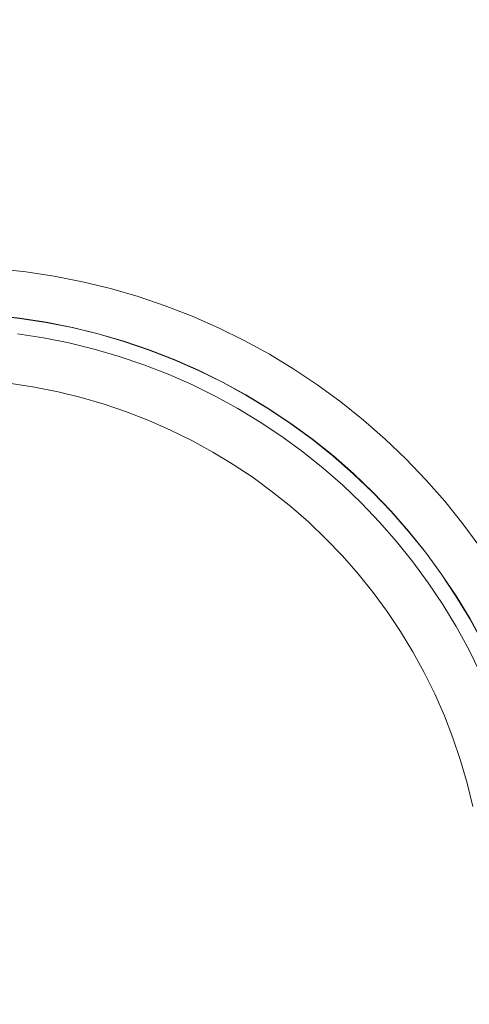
# Model space of a CAD drawing. Header units: millimetres. Extents: x -566 to 589, y -589 to 566.
# Tile 26 of 88: x 505 to 533, y -505 to -442. Entities that reach past the tile are written whole.
import ezdxf

# ---------------------------------------------------------------- set-up
doc = ezdxf.new("R2010")
doc.units = ezdxf.units.MM
doc.header["$LTSCALE"] = 50
doc.layers.add('ENERGY LIGHT RTP', color=7, linetype='Continuous', lineweight=5)

msp = doc.modelspace()

# ---------------------------------------------------------------- linework, layer by layer
at = {"layer": 'ENERGY LIGHT RTP', "color": 7, "linetype": 'Continuous', "lineweight": 5, "transparency": 33554687}
for points, invisible_edges in [([(507.451, -410.841, -1700), (503.555, -410.585, -1700), (501.483, -458.04, 7800), (503.311, -458.16, 7800)], 10), ([(511.333, -411.266, -1700), (507.451, -410.841, -1700), (503.311, -458.16, 7800), (505.133, -458.359, 7800)], 10), ([(515.192, -411.86, -1700), (511.333, -411.266, -1700), (505.133, -458.359, 7800), (506.944, -458.638, 7800)], 10), ([(519.022, -412.622, -1700), (515.192, -411.86, -1700), (506.944, -458.638, 7800), (508.741, -458.996, 7800)], 10), ([(522.815, -413.55, -1700), (519.022, -412.622, -1700), (508.741, -458.996, 7800), (510.521, -459.431, 7800)], 10), ([(503.051, -461.133, 7796.985), (501.353, -461.022, 7796.985), (503.424, -413.582, -1700.015), (507.19, -413.829, -1700.015)], 10), ([(504.743, -461.319, 7796.985), (503.051, -461.133, 7796.985), (507.19, -413.829, -1700.015), (510.941, -414.24, -1700.015)], 10), ([(526.564, -414.642, -1700), (522.815, -413.55, -1700), (510.521, -459.431, 7800), (512.281, -459.944, 7800)], 10), ([(506.426, -461.578, 7796.985), (504.743, -461.319, 7796.985), (510.941, -414.24, -1700.015), (514.672, -414.814, -1700.015)], 10), ([(508.095, -461.91, 7796.985), (506.426, -461.578, 7796.985), (514.672, -414.814, -1700.015), (518.373, -415.55, -1700.015)], 10), ([(530.262, -415.898, -1700), (526.564, -414.642, -1700), (512.281, -459.944, 7800), (514.016, -460.533, 7800)], 10), ([(509.749, -462.314, 7796.985), (508.095, -461.91, 7796.985), (518.373, -415.55, -1700.015), (522.039, -416.447, -1700.015)], 10), ([(511.383, -462.791, 7796.985), (509.749, -462.314, 7796.985), (522.039, -416.447, -1700.015), (525.662, -417.503, -1700.015)], 10), ([(533.901, -417.313, -1700), (530.262, -415.898, -1700), (514.016, -460.533, 7800), (515.724, -461.197, 7800)], 10), ([(512.995, -463.338, 7796.985), (511.383, -462.791, 7796.985), (525.662, -417.503, -1700.015), (529.236, -418.717, -1700.015)], 10), ([(537.475, -418.885, -1700), (533.901, -417.313, -1700), (515.724, -461.197, 7800), (517.401, -461.935, 7800)], 10), ([(514.581, -463.955, 7796.985), (512.995, -463.338, 7796.985), (529.236, -418.717, -1700.015), (532.753, -420.084, -1700.015)], 10), ([(540.977, -420.613, -1700), (537.475, -418.885, -1700), (517.401, -461.935, 7800), (519.044, -462.746, 7800)], 10), ([(516.139, -464.64, 7796.985), (514.581, -463.955, 7796.985), (532.753, -420.084, -1700.015), (536.207, -421.604, -1700.015)], 10), ([(544.401, -422.491, -1700), (540.977, -420.613, -1700), (519.044, -462.746, 7800), (520.651, -463.627, 7800)], 10), ([(517.666, -465.393, 7796.985), (516.139, -464.64, 7796.985), (536.207, -421.604, -1700.015), (539.592, -423.274, -1700.015)], 10), ([(547.739, -424.516, -1700), (544.401, -422.491, -1700), (520.651, -463.627, 7800), (522.218, -464.578, 7800)], 10), ([(519.158, -466.212, 7796.985), (517.666, -465.393, 7796.985), (539.592, -423.274, -1700.015), (542.901, -425.089, -1700.015)], 10), ([(550.986, -426.686, -1700), (547.739, -424.516, -1700), (522.218, -464.578, 7800), (523.741, -465.596, 7800)], 10), ([(520.614, -467.095, 7796.985), (519.158, -466.212, 7796.985), (542.901, -425.089, -1700.015), (546.127, -427.047, -1700.015)], 10), ([(522.029, -468.041, 7796.985), (520.614, -467.095, 7796.985), (546.127, -427.047, -1700.015), (549.265, -429.143, -1700.015)], 10), ([(554.135, -428.995, -1700), (550.986, -426.686, -1700), (523.741, -465.596, 7800), (525.219, -466.679, 7800)], 10), ([(557.18, -431.439, -1700), (554.135, -428.995, -1700), (525.219, -466.679, 7800), (526.648, -467.826, 7800)], 10), ([(523.402, -469.047, 7796.985), (522.029, -468.041, 7796.985), (549.265, -429.143, -1700.015), (552.309, -431.375, -1700.015)], 10), ([(524.729, -470.113, 7796.985), (523.402, -469.047, 7796.985), (552.309, -431.375, -1700.015), (555.252, -433.737, -1700.015)], 10), ([(560.116, -434.014, -1700), (557.18, -431.439, -1700), (526.648, -467.826, 7800), (528.026, -469.034, 7800)], 10), ([(526.009, -471.235, 7796.985), (524.729, -470.113, 7796.985), (555.252, -433.737, -1700.015), (558.09, -436.225, -1700.015)], 10), ([(562.937, -436.714, -1700), (560.116, -434.014, -1700), (528.026, -469.034, 7800), (529.349, -470.302, 7800)], 10), ([(527.239, -472.412, 7796.985), (526.009, -471.235, 7796.985), (558.09, -436.225, -1700.015), (560.816, -438.835, -1700.015)], 10), ([(565.637, -439.535, -1700), (562.937, -436.714, -1700), (529.349, -470.302, 7800), (530.617, -471.625, 7800)], 10), ([(528.416, -473.642, 7796.985), (527.239, -472.412, 7796.985), (560.816, -438.835, -1700.015), (563.425, -441.561, -1700.015)], 10), ([(568.212, -442.471, -1700), (565.637, -439.535, -1700), (530.617, -471.625, 7800), (531.825, -473.003, 7800)], 10), ([(529.538, -474.922, 7796.985), (528.416, -473.642, 7796.985), (563.425, -441.561, -1700.015), (565.914, -444.399, -1700.015)], 10), ([(570.656, -445.516, -1700), (568.212, -442.471, -1700), (531.825, -473.003, 7800), (532.972, -474.432, 7800)], 10), ([(530.604, -476.249, 7796.985), (529.538, -474.922, 7796.985), (565.914, -444.399, -1700.015), (568.276, -447.342, -1700.015)], 10), ([(572.965, -448.665, -1700), (570.656, -445.516, -1700), (532.972, -474.432, 7800), (534.055, -475.91, 7800)], 10), ([(531.61, -477.622, 7796.985), (530.604, -476.249, 7796.985), (568.276, -447.342, -1700.015), (570.508, -450.386, -1700.015)], 10), ([(532.556, -479.037, 7796.985), (531.61, -477.622, 7796.985), (570.508, -450.386, -1700.015), (572.604, -453.524, -1700.015)], 10), ([(533.439, -480.492, 7796.985), (532.556, -479.037, 7796.985), (572.604, -453.524, -1700.015), (574.562, -456.75, -1700.015)], 10), ([(503.05, -461.148, 7799.985), (504.741, -461.334, 7799.985), (505.133, -458.359, 7800), (503.311, -458.16, 7800)], 10), ([(504.741, -461.334, 7799.985), (506.423, -461.592, 7799.985), (506.944, -458.638, 7800), (505.133, -458.359, 7800)], 10), ([(506.423, -461.592, 7799.985), (508.092, -461.924, 7799.985), (508.741, -458.996, 7800), (506.944, -458.638, 7800)], 10), ([(508.092, -461.924, 7799.985), (509.745, -462.329, 7799.985), (510.521, -459.431, 7800), (508.741, -458.996, 7800)], 10), ([(509.745, -462.329, 7799.985), (511.378, -462.805, 7799.985), (512.281, -459.944, 7800), (510.521, -459.431, 7800)], 10), ([(511.378, -462.805, 7799.985), (512.99, -463.352, 7799.985), (514.016, -460.533, 7800), (512.281, -459.944, 7800)], 10), ([(501.353, -461.022, 7796.985), (503.051, -461.133, 7796.985), (504.743, -461.319, 7796.985), (499.651, -500, 7796.985)], 12), ([(504.741, -461.334, 7799.985), (503.05, -461.148, 7799.985), (501.352, -461.037, 7799.985), (499.651, -500, 7799.985)], 12), ([(512.99, -463.352, 7799.985), (514.576, -463.969, 7799.985), (515.724, -461.197, 7800), (514.016, -460.533, 7800)], 10), ([(504.743, -461.319, 7796.985), (506.426, -461.578, 7796.985), (508.095, -461.91, 7796.985), (499.651, -500, 7796.985)], 12), ([(508.092, -461.924, 7799.985), (506.423, -461.592, 7799.985), (504.741, -461.334, 7799.985), (499.651, -500, 7799.985)], 12), ([(514.576, -463.969, 7799.985), (516.133, -464.654, 7799.985), (517.401, -461.935, 7800), (515.724, -461.197, 7800)], 10), ([(508.095, -461.91, 7796.985), (509.749, -462.314, 7796.985), (511.383, -462.791, 7796.985), (499.651, -500, 7796.985)], 12), ([(511.378, -462.805, 7799.985), (509.745, -462.329, 7799.985), (508.092, -461.924, 7799.985), (499.651, -500, 7799.985)], 12), ([(516.133, -464.654, 7799.985), (517.659, -465.407, 7799.985), (519.044, -462.746, 7800), (517.401, -461.935, 7800)], 10), ([(511.383, -462.791, 7796.985), (512.995, -463.338, 7796.985), (514.581, -463.955, 7796.985), (499.651, -500, 7796.985)], 12), ([(514.576, -463.969, 7799.985), (512.99, -463.352, 7799.985), (511.378, -462.805, 7799.985), (499.651, -500, 7799.985)], 12), ([(504.193, -465.498, 7886), (505.694, -465.729, 7886), (506.25, -462.577, 7886), (504.611, -462.325, 7886)], 10), ([(504.611, -462.325, 7800), (506.25, -462.577, 7800), (505.694, -465.729, 7800), (504.193, -465.498, 7800)], 10), ([(504.611, -462.325, 7800), (504.611, -462.325, 7886), (506.25, -462.577, 7886), (506.25, -462.577, 7800)], 5), ([(507.876, -462.901, 7886), (506.25, -462.577, 7886), (505.694, -465.729, 7886), (507.183, -466.025, 7886)], 10), ([(507.183, -466.025, 7800), (505.694, -465.729, 7800), (506.25, -462.577, 7800), (507.876, -462.901, 7800)], 10), ([(506.25, -462.577, 7800), (506.25, -462.577, 7886), (507.876, -462.901, 7886), (507.876, -462.901, 7800)], 5), ([(507.183, -466.025, 7886), (508.658, -466.386, 7886), (509.486, -463.295, 7886), (507.876, -462.901, 7886)], 10), ([(507.876, -462.901, 7800), (509.486, -463.295, 7800), (508.658, -466.386, 7800), (507.183, -466.025, 7800)], 10), ([(507.876, -462.901, 7800), (507.876, -462.901, 7886), (509.486, -463.295, 7886), (509.486, -463.295, 7800)], 5), ([(517.659, -465.407, 7799.985), (519.151, -466.225, 7799.985), (520.651, -463.627, 7800), (519.044, -462.746, 7800)], 10), ([(508.658, -466.386, 7886), (510.116, -466.811, 7886), (511.078, -463.759, 7886), (509.486, -463.295, 7886)], 10), ([(509.486, -463.295, 7800), (511.078, -463.759, 7800), (510.116, -466.811, 7800), (508.658, -466.386, 7800)], 10), ([(509.486, -463.295, 7800), (509.486, -463.295, 7886), (511.078, -463.759, 7886), (511.078, -463.759, 7800)], 5), ([(514.581, -463.955, 7796.985), (516.139, -464.64, 7796.985), (517.666, -465.393, 7796.985), (499.651, -500, 7796.985)], 12), ([(517.659, -465.407, 7799.985), (516.133, -464.654, 7799.985), (514.576, -463.969, 7799.985), (499.651, -500, 7799.985)], 12), ([(512.648, -464.292, 7886), (511.078, -463.759, 7886), (510.116, -466.811, 7886), (511.553, -467.299, 7886)], 10), ([(511.553, -467.299, 7800), (510.116, -466.811, 7800), (511.078, -463.759, 7800), (512.648, -464.292, 7800)], 10), ([(511.078, -463.759, 7800), (511.078, -463.759, 7886), (512.648, -464.292, 7886), (512.648, -464.292, 7800)], 5), ([(519.151, -466.225, 7799.985), (520.606, -467.108, 7799.985), (522.218, -464.578, 7800), (520.651, -463.627, 7800)], 10), ([(511.553, -467.299, 7886), (512.968, -467.849, 7886), (514.193, -464.893, 7886), (512.648, -464.292, 7886)], 10), ([(512.648, -464.292, 7800), (514.193, -464.893, 7800), (512.968, -467.849, 7800), (511.553, -467.299, 7800)], 10), ([(512.648, -464.292, 7800), (512.648, -464.292, 7886), (514.193, -464.893, 7886), (514.193, -464.893, 7800)], 5), ([(520.606, -467.108, 7799.985), (522.02, -468.053, 7799.985), (523.741, -465.596, 7800), (522.218, -464.578, 7800)], 10), ([(517.666, -465.393, 7796.985), (519.158, -466.212, 7796.985), (520.614, -467.095, 7796.985), (499.651, -500, 7796.985)], 12), ([(520.606, -467.108, 7799.985), (519.151, -466.225, 7799.985), (517.659, -465.407, 7799.985), (499.651, -500, 7799.985)], 12), ([(515.71, -465.56, 7886), (514.193, -464.893, 7886), (512.968, -467.849, 7886), (514.358, -468.46, 7886)], 10), ([(514.358, -468.46, 7800), (512.968, -467.849, 7800), (514.193, -464.893, 7800), (515.71, -465.56, 7800)], 10), ([(514.193, -464.893, 7800), (514.193, -464.893, 7886), (515.71, -465.56, 7886), (515.71, -465.56, 7800)], 5), ([(505.694, -465.729, 7800), (505.694, -465.729, 7886), (504.193, -465.498, 7886), (504.193, -465.498, 7800)], 5), ([(507.183, -466.025, 7800), (507.183, -466.025, 7886), (505.694, -465.729, 7886), (505.694, -465.729, 7800)], 5), ([(508.658, -466.386, 7800), (508.658, -466.386, 7886), (507.183, -466.025, 7886), (507.183, -466.025, 7800)], 5), ([(514.358, -468.46, 7886), (515.72, -469.132, 7886), (517.197, -466.294, 7886), (515.71, -465.56, 7886)], 10), ([(515.71, -465.56, 7800), (517.197, -466.294, 7800), (515.72, -469.132, 7800), (514.358, -468.46, 7800)], 10), ([(515.71, -465.56, 7800), (515.71, -465.56, 7886), (517.197, -466.294, 7886), (517.197, -466.294, 7800)], 5), ([(522.02, -468.053, 7799.985), (523.393, -469.059, 7799.985), (525.219, -466.679, 7800), (523.741, -465.596, 7800)], 10), ([(510.116, -466.811, 7800), (510.116, -466.811, 7886), (508.658, -466.386, 7886), (508.658, -466.386, 7800)], 5), ([(518.651, -467.091, 7886), (517.197, -466.294, 7886), (515.72, -469.132, 7886), (517.051, -469.862, 7886)], 10), ([(517.051, -469.862, 7800), (515.72, -469.132, 7800), (517.197, -466.294, 7800), (518.651, -467.091, 7800)], 10), ([(517.197, -466.294, 7800), (517.197, -466.294, 7886), (518.651, -467.091, 7886), (518.651, -467.091, 7800)], 5), ([(523.393, -469.059, 7799.985), (524.72, -470.124, 7799.985), (526.648, -467.826, 7800), (525.219, -466.679, 7800)], 10), ([(520.614, -467.095, 7796.985), (522.029, -468.041, 7796.985), (523.402, -469.047, 7796.985), (499.651, -500, 7796.985)], 12), ([(523.393, -469.059, 7799.985), (522.02, -468.053, 7799.985), (520.606, -467.108, 7799.985), (499.651, -500, 7799.985)], 12), ([(511.553, -467.299, 7800), (511.553, -467.299, 7886), (510.116, -466.811, 7886), (510.116, -466.811, 7800)], 5), ([(512.968, -467.849, 7800), (512.968, -467.849, 7886), (511.553, -467.299, 7886), (511.553, -467.299, 7800)], 5), ([(517.051, -469.862, 7886), (518.349, -470.65, 7886), (520.068, -467.951, 7886), (518.651, -467.091, 7886)], 10), ([(518.651, -467.091, 7800), (520.068, -467.951, 7800), (518.349, -470.65, 7800), (517.051, -469.862, 7800)], 10), ([(518.651, -467.091, 7800), (518.651, -467.091, 7886), (520.068, -467.951, 7886), (520.068, -467.951, 7800)], 5), ([(514.358, -468.46, 7800), (514.358, -468.46, 7886), (512.968, -467.849, 7886), (512.968, -467.849, 7800)], 5), ([(521.447, -468.872, 7886), (520.068, -467.951, 7886), (518.349, -470.65, 7886), (519.611, -471.494, 7886)], 10), ([(519.611, -471.494, 7800), (518.349, -470.65, 7800), (520.068, -467.951, 7800), (521.447, -468.872, 7800)], 10), ([(520.068, -467.951, 7800), (520.068, -467.951, 7886), (521.447, -468.872, 7886), (521.447, -468.872, 7800)], 5), ([(524.72, -470.124, 7799.985), (525.999, -471.246, 7799.985), (528.026, -469.034, 7800), (526.648, -467.826, 7800)], 10), ([(515.72, -469.132, 7800), (515.72, -469.132, 7886), (514.358, -468.46, 7886), (514.358, -468.46, 7800)], 5), ([(523.402, -469.047, 7796.985), (524.729, -470.113, 7796.985), (526.009, -471.235, 7796.985), (499.651, -500, 7796.985)], 12), ([(525.999, -471.246, 7799.985), (524.72, -470.124, 7799.985), (523.393, -469.059, 7799.985), (499.651, -500, 7799.985)], 12), ([(517.051, -469.862, 7800), (517.051, -469.862, 7886), (515.72, -469.132, 7886), (515.72, -469.132, 7800)], 5), ([(519.611, -471.494, 7886), (520.836, -472.391, 7886), (522.784, -469.853, 7886), (521.447, -468.872, 7886)], 10), ([(521.447, -468.872, 7800), (522.784, -469.853, 7800), (520.836, -472.391, 7800), (519.611, -471.494, 7800)], 10), ([(521.447, -468.872, 7800), (521.447, -468.872, 7886), (522.784, -469.853, 7886), (522.784, -469.853, 7800)], 5), ([(525.999, -471.246, 7799.985), (527.228, -472.423, 7799.985), (529.349, -470.302, 7800), (528.026, -469.034, 7800)], 10), ([(518.349, -470.65, 7800), (518.349, -470.65, 7886), (517.051, -469.862, 7886), (517.051, -469.862, 7800)], 5), ([(524.077, -470.89, 7886), (522.784, -469.853, 7886), (520.836, -472.391, 7886), (522.02, -473.342, 7886)], 10), ([(522.02, -473.342, 7800), (520.836, -472.391, 7800), (522.784, -469.853, 7800), (524.077, -470.89, 7800)], 10), ([(522.784, -469.853, 7800), (522.784, -469.853, 7886), (524.077, -470.89, 7886), (524.077, -470.89, 7800)], 5), ([(527.228, -472.423, 7799.985), (528.405, -473.652, 7799.985), (530.617, -471.625, 7800), (529.349, -470.302, 7800)], 10), ([(519.611, -471.494, 7800), (519.611, -471.494, 7886), (518.349, -470.65, 7886), (518.349, -470.65, 7800)], 5), ([(525.323, -471.983, 7886), (524.077, -470.89, 7886), (522.02, -473.342, 7886), (523.161, -474.343, 7886)], 10), ([(523.161, -474.343, 7800), (522.02, -473.342, 7800), (524.077, -470.89, 7800), (525.323, -471.983, 7800)], 10), ([(524.077, -470.89, 7800), (524.077, -470.89, 7886), (525.323, -471.983, 7886), (525.323, -471.983, 7800)], 5), ([(526.009, -471.235, 7796.985), (527.239, -472.412, 7796.985), (528.416, -473.642, 7796.985), (499.651, -500, 7796.985)], 12), ([(528.405, -473.652, 7799.985), (527.228, -472.423, 7799.985), (525.999, -471.246, 7799.985), (499.651, -500, 7799.985)], 12), ([(520.836, -472.391, 7800), (520.836, -472.391, 7886), (519.611, -471.494, 7886), (519.611, -471.494, 7800)], 5), ([(528.405, -473.652, 7799.985), (529.527, -474.931, 7799.985), (531.825, -473.003, 7800), (530.617, -471.625, 7800)], 10), ([(523.161, -474.343, 7886), (524.258, -475.393, 7886), (526.521, -473.13, 7886), (525.323, -471.983, 7886)], 10), ([(525.323, -471.983, 7800), (526.521, -473.13, 7800), (524.258, -475.393, 7800), (523.161, -474.343, 7800)], 10), ([(525.323, -471.983, 7800), (525.323, -471.983, 7886), (526.521, -473.13, 7886), (526.521, -473.13, 7800)], 5), ([(522.02, -473.342, 7800), (522.02, -473.342, 7886), (520.836, -472.391, 7886), (520.836, -472.391, 7800)], 5), ([(523.161, -474.343, 7800), (523.161, -474.343, 7886), (522.02, -473.342, 7886), (522.02, -473.342, 7800)], 5), ([(527.667, -474.328, 7886), (526.521, -473.13, 7886), (524.258, -475.393, 7886), (525.308, -476.489, 7886)], 10), ([(525.308, -476.489, 7800), (524.258, -475.393, 7800), (526.521, -473.13, 7800), (527.667, -474.328, 7800)], 10), ([(526.521, -473.13, 7800), (526.521, -473.13, 7886), (527.667, -474.328, 7886), (527.667, -474.328, 7800)], 5), ([(529.527, -474.931, 7799.985), (530.592, -476.258, 7799.985), (532.972, -474.432, 7800), (531.825, -473.003, 7800)], 10), ([(528.416, -473.642, 7796.985), (529.538, -474.922, 7796.985), (530.604, -476.249, 7796.985), (499.651, -500, 7796.985)], 12), ([(530.592, -476.258, 7799.985), (529.527, -474.931, 7799.985), (528.405, -473.652, 7799.985), (499.651, -500, 7799.985)], 12), ([(524.258, -475.393, 7800), (524.258, -475.393, 7886), (523.161, -474.343, 7886), (523.161, -474.343, 7800)], 5), ([(525.308, -476.489, 7886), (526.309, -477.631, 7886), (528.761, -475.574, 7886), (527.667, -474.328, 7886)], 10), ([(527.667, -474.328, 7800), (528.761, -475.574, 7800), (526.309, -477.631, 7800), (525.308, -476.489, 7800)], 10), ([(527.667, -474.328, 7800), (527.667, -474.328, 7886), (528.761, -475.574, 7886), (528.761, -475.574, 7800)], 5), ([(530.592, -476.258, 7799.985), (531.598, -477.63, 7799.985), (534.055, -475.91, 7800), (532.972, -474.432, 7800)], 10), ([(525.308, -476.489, 7800), (525.308, -476.489, 7886), (524.258, -475.393, 7886), (524.258, -475.393, 7800)], 5), ([(529.798, -476.867, 7886), (528.761, -475.574, 7886), (526.309, -477.631, 7886), (527.26, -478.815, 7886)], 10), ([(527.26, -478.815, 7800), (526.309, -477.631, 7800), (528.761, -475.574, 7800), (529.798, -476.867, 7800)], 10), ([(528.761, -475.574, 7800), (528.761, -475.574, 7886), (529.798, -476.867, 7886), (529.798, -476.867, 7800)], 5), ([(531.598, -477.63, 7799.985), (532.543, -479.045, 7799.985), (535.073, -477.433, 7800), (534.055, -475.91, 7800)], 10), ([(530.604, -476.249, 7796.985), (531.61, -477.622, 7796.985), (532.556, -479.037, 7796.985), (499.651, -500, 7796.985)], 12), ([(532.543, -479.045, 7799.985), (531.598, -477.63, 7799.985), (530.592, -476.258, 7799.985), (499.651, -500, 7799.985)], 12), ([(526.309, -477.631, 7800), (526.309, -477.631, 7886), (525.308, -476.489, 7886), (525.308, -476.489, 7800)], 5), ([(530.779, -478.204, 7886), (529.798, -476.867, 7886), (527.26, -478.815, 7886), (528.157, -480.04, 7886)], 10), ([(528.157, -480.04, 7800), (527.26, -478.815, 7800), (529.798, -476.867, 7800), (530.779, -478.204, 7800)], 10), ([(529.798, -476.867, 7800), (529.798, -476.867, 7886), (530.779, -478.204, 7886), (530.779, -478.204, 7800)], 5), ([(527.26, -478.815, 7800), (527.26, -478.815, 7886), (526.309, -477.631, 7886), (526.309, -477.631, 7800)], 5), ([(532.543, -479.045, 7799.985), (533.426, -480.5, 7799.985), (536.024, -479, 7800), (535.073, -477.433, 7800)], 10), ([(531.7, -479.583, 7886), (530.779, -478.204, 7886), (528.157, -480.04, 7886), (529.001, -481.302, 7886)], 10), ([(529.001, -481.302, 7800), (528.157, -480.04, 7800), (530.779, -478.204, 7800), (531.7, -479.583, 7800)], 10), ([(530.779, -478.204, 7800), (530.779, -478.204, 7886), (531.7, -479.583, 7886), (531.7, -479.583, 7800)], 5), ([(532.556, -479.037, 7796.985), (533.439, -480.492, 7796.985), (534.258, -481.985, 7796.985), (499.651, -500, 7796.985)], 12), ([(534.244, -481.992, 7799.985), (533.426, -480.5, 7799.985), (532.543, -479.045, 7799.985), (499.651, -500, 7799.985)], 12), ([(528.157, -480.04, 7800), (528.157, -480.04, 7886), (527.26, -478.815, 7886), (527.26, -478.815, 7800)], 5), ([(529.001, -481.302, 7886), (529.789, -482.6, 7886), (532.56, -481, 7886), (531.7, -479.583, 7886)], 10), ([(531.7, -479.583, 7800), (532.56, -481, 7800), (529.789, -482.6, 7800), (529.001, -481.302, 7800)], 10), ([(531.7, -479.583, 7800), (531.7, -479.583, 7886), (532.56, -481, 7886), (532.56, -481, 7800)], 5), ([(529.001, -481.302, 7800), (529.001, -481.302, 7886), (528.157, -480.04, 7886), (528.157, -480.04, 7800)], 5), ([(533.357, -482.454, 7886), (532.56, -481, 7886), (529.789, -482.6, 7886), (530.519, -483.931, 7886)], 10), ([(530.519, -483.931, 7800), (529.789, -482.6, 7800), (532.56, -481, 7800), (533.357, -482.454, 7800)], 10), ([(532.56, -481, 7800), (532.56, -481, 7886), (533.357, -482.454, 7886), (533.357, -482.454, 7800)], 5), ([(529.789, -482.6, 7800), (529.789, -482.6, 7886), (529.001, -481.302, 7886), (529.001, -481.302, 7800)], 5), ([(534.258, -481.985, 7796.985), (535.011, -483.512, 7796.985), (535.696, -485.07, 7796.985), (499.651, -500, 7796.985)], 12), ([(535.682, -485.075, 7799.985), (534.997, -483.518, 7799.985), (534.244, -481.992, 7799.985), (499.651, -500, 7799.985)], 12), ([(530.519, -483.931, 7800), (530.519, -483.931, 7886), (529.789, -482.6, 7886), (529.789, -482.6, 7800)], 5), ([(534.091, -483.941, 7886), (533.357, -482.454, 7886), (530.519, -483.931, 7886), (531.19, -485.293, 7886)], 10), ([(531.19, -485.293, 7800), (530.519, -483.931, 7800), (533.357, -482.454, 7800), (534.091, -483.941, 7800)], 10), ([(533.357, -482.454, 7800), (533.357, -482.454, 7886), (534.091, -483.941, 7886), (534.091, -483.941, 7800)], 5), ([(531.19, -485.293, 7800), (531.19, -485.293, 7886), (530.519, -483.931, 7886), (530.519, -483.931, 7800)], 5), ([(531.19, -485.293, 7886), (531.802, -486.683, 7886), (534.758, -485.458, 7886), (534.091, -483.941, 7886)], 10), ([(534.091, -483.941, 7800), (534.758, -485.458, 7800), (531.802, -486.683, 7800), (531.19, -485.293, 7800)], 10), ([(535.696, -485.07, 7796.985), (536.313, -486.656, 7796.985), (536.86, -488.268, 7796.985), (499.651, -500, 7796.985)], 12), ([(536.846, -488.272, 7799.985), (536.299, -486.661, 7799.985), (535.682, -485.075, 7799.985), (499.651, -500, 7799.985)], 12), ([(531.802, -486.683, 7800), (531.802, -486.683, 7886), (531.19, -485.293, 7886), (531.19, -485.293, 7800)], 5), ([(531.802, -486.683, 7886), (532.352, -488.098, 7886), (535.359, -487.003, 7886), (534.758, -485.458, 7886)], 10), ([(534.758, -485.458, 7800), (535.359, -487.003, 7800), (532.352, -488.098, 7800), (531.802, -486.683, 7800)], 10), ([(532.352, -488.098, 7800), (532.352, -488.098, 7886), (531.802, -486.683, 7886), (531.802, -486.683, 7800)], 5), ([(535.892, -488.573, 7886), (535.359, -487.003, 7886), (532.352, -488.098, 7886), (532.84, -489.535, 7886)], 10), ([(532.84, -489.535, 7800), (532.352, -488.098, 7800), (535.359, -487.003, 7800), (535.892, -488.573, 7800)], 10), ([(536.86, -488.268, 7796.985), (537.337, -489.902, 7796.985), (537.741, -491.556, 7796.985), (499.651, -500, 7796.985)], 12), ([(537.727, -491.559, 7799.985), (537.322, -489.906, 7799.985), (536.846, -488.272, 7799.985), (499.651, -500, 7799.985)], 12), ([(532.84, -489.535, 7800), (532.84, -489.535, 7886), (532.352, -488.098, 7886), (532.352, -488.098, 7800)], 5), ([(536.356, -490.165, 7886), (535.892, -488.573, 7886), (532.84, -489.535, 7886), (533.265, -490.993, 7886)], 10), ([(533.265, -490.993, 7800), (532.84, -489.535, 7800), (535.892, -488.573, 7800), (536.356, -490.165, 7800)], 10), ([(533.265, -490.993, 7800), (533.265, -490.993, 7886), (532.84, -489.535, 7886), (532.84, -489.535, 7800)], 5), ([(533.265, -490.993, 7886), (533.626, -492.468, 7886), (536.75, -491.775, 7886), (536.356, -490.165, 7886)], 10), ([(536.356, -490.165, 7800), (536.75, -491.775, 7800), (533.626, -492.468, 7800), (533.265, -490.993, 7800)], 10), ([(533.626, -492.468, 7800), (533.626, -492.468, 7886), (533.265, -490.993, 7886), (533.265, -490.993, 7800)], 5), ([(537.741, -491.556, 7796.985), (538.073, -493.225, 7796.985), (538.332, -494.908, 7796.985), (499.651, -500, 7796.985)], 12), ([(538.317, -494.909, 7799.985), (538.058, -493.228, 7799.985), (537.727, -491.559, 7799.985), (499.651, -500, 7799.985)], 12), ([(538.332, -494.908, 7796.985), (538.518, -496.6, 7796.985), (538.629, -498.298, 7796.985), (499.651, -500, 7796.985)], 12), ([(499.651, -500, 7799.985), (538.614, -498.299, 7799.985), (538.503, -496.601, 7799.985), (538.317, -494.909, 7799.985)], 9), ([(538.629, -498.298, 7796.985), (538.666, -500, 7796.985), (538.629, -501.702, 7796.985), (499.651, -500, 7796.985)], 12), ([(538.614, -501.701, 7799.985), (538.651, -500, 7799.985), (538.614, -498.299, 7799.985), (499.651, -500, 7799.985)], 12), ([(504.741, -538.666, 7799.985), (506.423, -538.408, 7799.985), (508.092, -538.076, 7799.985), (499.651, -500, 7799.985)], 12), ([(508.092, -538.076, 7799.985), (509.745, -537.671, 7799.985), (511.378, -537.195, 7799.985), (499.651, -500, 7799.985)], 12), ([(511.378, -537.195, 7799.985), (512.99, -536.648, 7799.985), (514.576, -536.031, 7799.985), (499.651, -500, 7799.985)], 12), ([(514.576, -536.031, 7799.985), (516.133, -535.346, 7799.985), (517.659, -534.593, 7799.985), (499.651, -500, 7799.985)], 12), ([(517.659, -534.593, 7799.985), (519.151, -533.775, 7799.985), (520.606, -532.892, 7799.985), (499.651, -500, 7799.985)], 12), ([(520.606, -532.892, 7799.985), (522.02, -531.947, 7799.985), (523.393, -530.941, 7799.985), (499.651, -500, 7799.985)], 12), ([(523.393, -530.941, 7799.985), (524.72, -529.876, 7799.985), (525.999, -528.754, 7799.985), (499.651, -500, 7799.985)], 12), ([(525.999, -528.754, 7799.985), (527.228, -527.577, 7799.985), (528.405, -526.348, 7799.985), (499.651, -500, 7799.985)], 12), ([(528.405, -526.348, 7799.985), (529.527, -525.069, 7799.985), (530.592, -523.742, 7799.985), (499.651, -500, 7799.985)], 12), ([(530.592, -523.742, 7799.985), (531.598, -522.37, 7799.985), (532.543, -520.955, 7799.985), (499.651, -500, 7799.985)], 12), ([(532.543, -520.955, 7799.985), (533.426, -519.5, 7799.985), (534.244, -518.008, 7799.985), (499.651, -500, 7799.985)], 12), ([(534.244, -518.008, 7799.985), (534.997, -516.482, 7799.985), (535.682, -514.925, 7799.985), (499.651, -500, 7799.985)], 12), ([(535.682, -514.925, 7799.985), (536.299, -513.339, 7799.985), (536.846, -511.728, 7799.985), (499.651, -500, 7799.985)], 12), ([(536.846, -511.728, 7799.985), (537.322, -510.094, 7799.985), (537.727, -508.441, 7799.985), (499.651, -500, 7799.985)], 12), ([(537.727, -508.441, 7799.985), (538.058, -506.772, 7799.985), (538.317, -505.091, 7799.985), (499.651, -500, 7799.985)], 12), ([(538.317, -505.091, 7799.985), (538.503, -503.399, 7799.985), (538.614, -501.701, 7799.985), (499.651, -500, 7799.985)], 12), ([(499.651, -500, 7796.985), (538.629, -501.702, 7796.985), (538.518, -503.4, 7796.985), (538.332, -505.092, 7796.985)], 9), ([(538.332, -505.092, 7796.985), (538.073, -506.775, 7796.985), (537.741, -508.444, 7796.985), (499.651, -500, 7796.985)], 12), ([(537.741, -508.444, 7796.985), (537.337, -510.098, 7796.985), (536.86, -511.732, 7796.985), (499.651, -500, 7796.985)], 12), ([(536.86, -511.732, 7796.985), (536.313, -513.344, 7796.985), (535.696, -514.93, 7796.985), (499.651, -500, 7796.985)], 12), ([(535.696, -514.93, 7796.985), (535.011, -516.488, 7796.985), (534.258, -518.015, 7796.985), (499.651, -500, 7796.985)], 12), ([(534.258, -518.015, 7796.985), (533.439, -519.508, 7796.985), (532.556, -520.963, 7796.985), (499.651, -500, 7796.985)], 12), ([(532.556, -520.963, 7796.985), (531.61, -522.378, 7796.985), (530.604, -523.751, 7796.985), (499.651, -500, 7796.985)], 12), ([(530.604, -523.751, 7796.985), (529.538, -525.078, 7796.985), (528.416, -526.358, 7796.985), (499.651, -500, 7796.985)], 12), ([(528.416, -526.358, 7796.985), (527.239, -527.588, 7796.985), (526.009, -528.765, 7796.985), (499.651, -500, 7796.985)], 12), ([(526.009, -528.765, 7796.985), (524.729, -529.887, 7796.985), (523.402, -530.953, 7796.985), (499.651, -500, 7796.985)], 12), ([(523.402, -530.953, 7796.985), (522.029, -531.959, 7796.985), (520.614, -532.905, 7796.985), (499.651, -500, 7796.985)], 12), ([(520.614, -532.905, 7796.985), (519.158, -533.788, 7796.985), (517.666, -534.607, 7796.985), (499.651, -500, 7796.985)], 12), ([(517.666, -534.607, 7796.985), (516.139, -535.36, 7796.985), (514.581, -536.045, 7796.985), (499.651, -500, 7796.985)], 12), ([(514.581, -536.045, 7796.985), (512.995, -536.662, 7796.985), (511.383, -537.209, 7796.985), (499.651, -500, 7796.985)], 12), ([(511.383, -537.209, 7796.985), (509.749, -537.686, 7796.985), (508.095, -538.09, 7796.985), (499.651, -500, 7796.985)], 12), ([(508.095, -538.09, 7796.985), (506.426, -538.422, 7796.985), (504.743, -538.681, 7796.985), (499.651, -500, 7796.985)], 12), ([(504.743, -538.681, 7796.985), (503.051, -538.867, 7796.985), (501.353, -538.978, 7796.985), (499.651, -500, 7796.985)], 12)]:
    msp.add_3dface(points, dxfattribs=dict(at, invisible_edges=invisible_edges))

doc.saveas('drawing.dxf')
